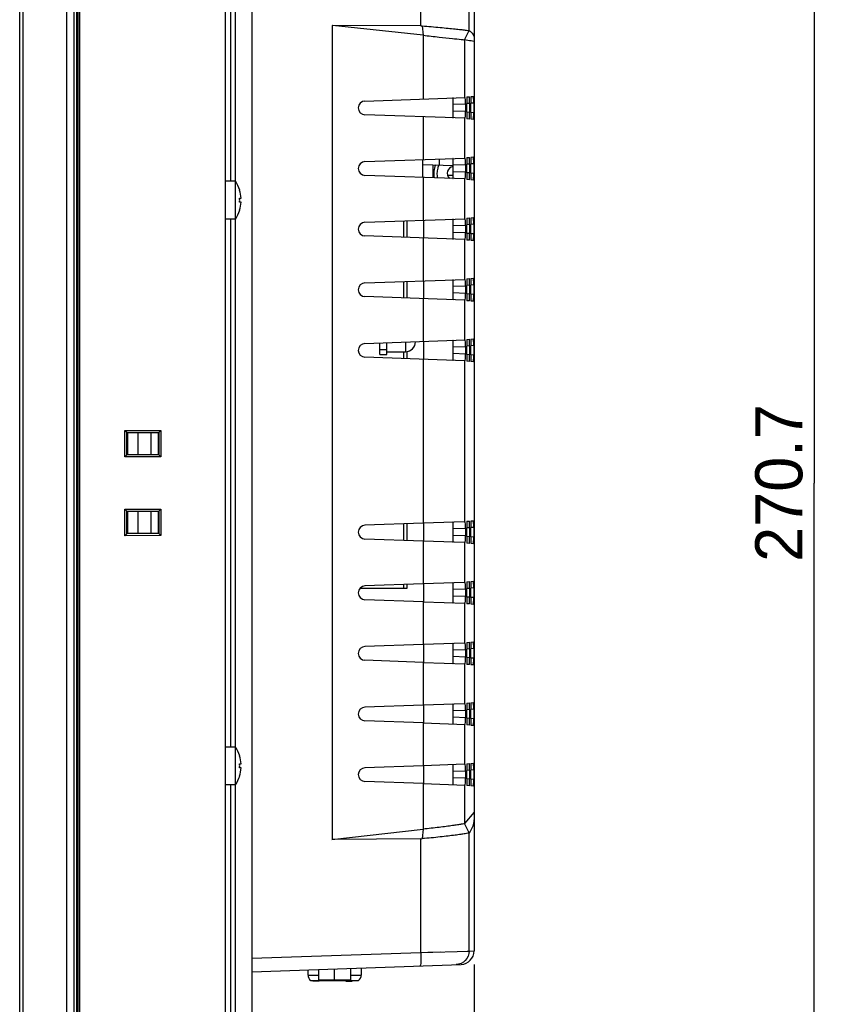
# Model space of a CAD drawing. Header units: millimetres. Extents: x 0 to 1682, y 0 to 1188.
# Tile 17 of 35: x 923 to 1044, y 554 to 701. Entities that reach past the tile are written whole.
import ezdxf

# ---------------------------------------------------------------- set-up
doc = ezdxf.new("R2010")
doc.units = ezdxf.units.MM
doc.header["$LTSCALE"] = 92.51
doc.layers.get('0').update_dxf_attribs({"linetype": 'CONTINUOUS'})
for name, color, linetype in [('2D-TOPRC1500_00-DIM', 7, 'CONTINUOUS'), ('CASE_COVER_12W-SHAPE', 7, 'CONTINUOUS'), ('D_SUB_09P-SHAPE', 7, 'CONTINUOUS'), ('FRONT_CASE-RC15_B-SHAPE', 7, 'CONTINUOUS'), ('GASKET-TOPRC15-SHAPE', 7, 'CONTINUOUS'), ('HEATSINK_RTW-SHAPE', 7, 'CONTINUOUS'), ('ISO7045-M3X5-4_8-SHAPE', 7, 'CONTINUOUS'), ('LED-L-319EGW-CA-SHAPE', 7, 'CONTINUOUS'), ('PROTECTIVE_COVER_220825-SHAPE', 7, 'CONTINUOUS'), ('REAR_CASE-RC15W-SHAPE', 7, 'CONTINUOUS')]:
    doc.layers.add(name, color=color, linetype=linetype)
doc.styles.get("Standard").update_dxf_attribs({"font": 'GOTHIC.TTF'})
doc.dimstyles.new('DIMSTYLE_3', dxfattribs={"dimtxt": 7, "dimasz": 7, "dimexe": 1.5, "dimexo": 1, "dimgap": 0.875, "dimtad": 1, "dimdec": 5, "dimdsep": 46, "dimtxsty": 'Standard', "dimblk": '_FILLED', "dimblk1": '_FILLED', "dimblk2": '_FILLED', "dimcen": 0.09, "dimadec": 5, "dimazin": 2, "dimtp": 0.3, "dimtm": 0.3, "dimtfac": 1, "dimtdec": 5, "dimtofl": 0, "dimtmove": 0, "dimatfit": 3, "dimldrblk": '_FILLED', "dimfxl": 1, "dimtolj": 1, "dimarcsym": 0})
doc.dimstyles.new('DIMSTYLE_4', dxfattribs={"dimtxt": 7, "dimasz": 7, "dimexe": 1.5, "dimexo": 1, "dimgap": 0.875, "dimtad": 1, "dimdec": 1, "dimdsep": 46, "dimtxsty": 'Standard', "dimblk": '_FILLED', "dimblk1": '_FILLED', "dimblk2": '_FILLED', "dimcen": 0.09, "dimadec": 5, "dimazin": 2, "dimtp": 0.5, "dimtm": 0.5, "dimtfac": 1, "dimtdec": 1, "dimtofl": 0, "dimtmove": 0, "dimatfit": 3, "dimldrblk": '_FILLED', "dimfxl": 1, "dimtolj": 1, "dimarcsym": 0})

# ---------------------------------------------------------------- blocks, each defined once
blk = doc.blocks.new('_FILLED')
at = {"color": 0, "linetype": 'ByBlock'}
blk.add_solid([(0, 0), (-1, 0.214), (-1, -0.214)], dxfattribs=at)
blk = doc.blocks.new('*D4')
at = {"layer": '2D-TOPRC1500_00-DIM', "color": 2, "linetype": 'Continuous'}
for p, q in [((990.2, 560.37), (990.2, 430.42)), ((922.7, 491.86), (922.7, 430.42)), ((922.7, 433.42), (956.45, 433.42)), ((990.2, 433.42), (956.45, 433.42))]:
    blk.add_line(p, q, dxfattribs=at)
at = {"layer": '2D-TOPRC1500_00-DIM', "color": 2, "linetype": 'Continuous', "xscale": 7, "yscale": 7, "zscale": 7, "rotation": 180}
blk.add_blockref('_FILLED', (922.7, 433.42), dxfattribs=at)
at = {"layer": '2D-TOPRC1500_00-DIM', "color": 2, "linetype": 'Continuous', "xscale": 7, "yscale": 7, "zscale": 7}
blk.add_blockref('_FILLED', (990.2, 433.42), dxfattribs=at)
at = {"layer": '2D-TOPRC1500_00-DIM', "color": 2, "linetype": 'Continuous', "insert": (956.45, 442.17), "char_height": 7, "width": 18.2259, "attachment_point": 2, "line_spacing_factor": 0.9}
blk.add_mtext('67.5', dxfattribs=at)
blk = doc.blocks.new('*D5')
at = {"layer": '2D-TOPRC1500_00-DIM', "color": 2, "linetype": 'Continuous'}
for p, q in [((931.7, 767.17), (1043.71, 767.17)), ((1040.71, 767.17), (1040.71, 631.84)), ((1040.71, 496.5), (1040.71, 631.84)), ((931.7, 496.5), (1043.71, 496.5))]:
    blk.add_line(p, q, dxfattribs=at)
at = {"layer": '2D-TOPRC1500_00-DIM', "color": 2, "linetype": 'Continuous', "xscale": 7, "yscale": 7, "zscale": 7}
for p, rotation in [((1040.71, 767.17), 90), ((1040.71, 496.5), 270)]:
    blk.add_blockref('_FILLED', p, dxfattribs=dict(at, rotation=rotation))
at = {"layer": '2D-TOPRC1500_00-DIM', "color": 2, "linetype": 'Continuous', "insert": (1031.96, 631.84), "char_height": 7, "width": 23.5926, "attachment_point": 2, "rotation": 90, "line_spacing_factor": 0.9}
blk.add_mtext('270.7', dxfattribs=at)

msp = doc.modelspace()

# ---------------------------------------------------------------- linework, layer by layer
at = {"layer": 'CASE_COVER_12W-SHAPE', "color": 7, "linetype": 'Continuous'}
for p, q in [((982.298008, 699.708022), (982.298008, 713.190208)), ((989.456831, 699.012253), (989.456831, 712.048967)), ((990.20038, 707.340209), (990.20038, 562.367619)), ((969.126814, 699.758232), (969.12699, 578.929559)), ((982.298008, 699.708022), (969.126814, 699.758232)), ((982.641777, 698.310924), (969.174107, 699.758197)), ((982.508261, 699.700177), (982.641777, 698.310924)), ((988.795333, 697.639642), (989.456553, 699.012419)), ((982.64137, 698.310944), (982.640845, 688.859557)), ((988.797299, 697.638902), (988.797258, 689.074558)), ((973.986443, 688.557341), (988.885276, 689.077619)), ((989.135828, 689.161827), (989.500126, 689.193699)), ((989.746276, 689.215235), (990.113303, 689.247345)), ((988.910771, 688.079119), (987.097493, 688.015798)), ((987.097493, 687.056686), (987.097493, 688.015798)), ((988.910771, 688.079119), (988.910765, 686.993365)), ((989.110479, 686.909069), (989.110485, 688.163415)), ((989.525573, 688.199731), (989.110485, 688.163415)), ((989.525573, 688.199731), (989.525567, 686.872753)), ((989.720926, 686.855662), (989.720933, 688.216823)), ((990.13875, 688.253377), (989.720933, 688.216823)), ((990.13875, 688.253377), (990.138743, 686.819107)), ((988.885261, 685.994865), (973.986443, 686.515143)), ((982.64079, 686.212929), (982.640656, 679.859551)), ((988.910765, 686.993365), (987.097493, 687.056686)), ((988.797241, 685.997927), (988.797208, 680.074555)), ((989.525567, 686.872753), (989.110479, 686.909069)), ((989.50011, 685.878786), (989.135812, 685.910658)), ((990.138743, 686.819107), (989.720926, 686.855662)), ((990.113286, 685.82514), (989.746259, 685.857251)), ((973.986443, 679.557341), (988.885231, 680.077618)), ((982.60038, 677.212935), (982.60038, 679.859551)), ((985.013131, 679.942401), (985.013131, 679.051035)), ((989.135783, 680.161823), (989.500081, 680.193695)), ((989.746231, 680.215231), (990.113258, 680.247341)), ((982.60038, 679.13529), (987.096183, 678.978293)), ((984.10038, 677.161957), (984.10038, 679.082909)), ((988.910725, 679.079117), (987.097493, 679.015798)), ((987.097493, 678.056686), (987.097493, 679.015798)), ((988.910725, 679.079117), (988.91072, 677.993367)), ((989.110433, 677.909073), (989.11044, 679.163411)), ((989.525528, 679.199727), (989.11044, 679.163411)), ((989.525528, 679.199727), (989.525521, 677.872757)), ((989.72088, 677.855666), (989.720887, 679.216819)), ((990.138704, 679.253373), (989.720887, 679.216819)), ((990.138704, 679.253373), (990.138697, 677.819111)), ((988.797089, 676.997944), (973.986443, 677.515143)), ((982.6406, 677.212935), (982.640466, 670.859545)), ((988.91072, 677.993367), (987.097493, 678.056686)), ((988.797191, 676.99793), (988.797158, 671.074551)), ((988.797191, 676.99793), (988.885215, 676.994867)), ((989.525521, 677.872757), (989.110433, 677.909073)), ((989.500064, 676.87879), (989.135767, 676.910662)), ((990.138697, 677.819111), (989.72088, 677.855666)), ((990.11324, 676.825144), (989.746214, 676.857255)), ((973.986443, 670.557341), (988.885185, 671.077616)), ((989.135738, 671.161819), (989.500035, 671.193691)), ((989.746185, 671.215227), (990.113212, 671.247337)), ((982.70038, 670.859545), (982.70038, 668.212941)), ((988.91068, 670.079116), (987.097493, 670.015798)), ((987.097493, 669.056686), (987.097493, 670.015798)), ((988.91068, 670.079116), (988.910674, 668.993368)), ((989.110388, 668.909077), (989.110394, 670.163407)), ((989.525482, 670.199723), (989.110394, 670.163407)), ((989.525482, 670.199723), (989.525475, 668.872761)), ((989.720835, 668.85567), (989.720842, 670.216815)), ((990.138659, 670.253369), (989.720842, 670.216815)), ((990.138659, 670.253369), (990.138652, 668.819115)), ((988.79706, 667.997945), (973.986443, 668.515143)), ((982.640411, 668.212941), (982.640277, 661.859538)), ((988.910674, 668.993368), (987.097493, 669.056686)), ((989.525475, 668.872761), (989.110388, 668.909077)), ((990.138652, 668.819115), (989.720835, 668.85567)), ((988.797141, 667.997934), (988.797108, 662.074547)), ((988.797141, 667.997934), (988.88517, 667.994868)), ((989.500019, 667.878794), (989.135721, 667.910666)), ((990.113195, 667.825148), (989.746169, 667.857259)), ((989.74614, 662.215223), (990.113167, 662.247333)), ((973.986443, 661.557341), (988.88514, 662.077615)), ((982.70038, 661.859538), (982.70038, 659.212947)), ((988.910634, 661.079114), (987.097493, 661.015798)), ((987.097493, 660.056686), (987.097493, 661.015798)), ((988.910634, 661.079114), (988.910629, 659.99337)), ((989.110343, 659.909081), (989.110349, 661.163404)), ((989.525437, 661.199719), (989.110349, 661.163404)), ((989.135692, 662.161815), (989.49999, 662.193687)), ((989.525437, 661.199719), (989.52543, 659.872765)), ((989.72079, 659.855674), (989.720797, 661.216811)), ((990.138613, 661.253365), (989.720797, 661.216811)), ((990.138613, 661.253365), (990.138606, 659.819119)), ((988.797032, 658.997946), (973.986443, 659.515143)), ((988.910629, 659.99337), (987.097493, 660.056686)), ((989.52543, 659.872765), (989.110343, 659.909081)), ((990.138606, 659.819119), (989.72079, 659.855674)), ((982.640221, 659.212947), (982.640088, 652.859532)), ((988.797091, 658.997938), (988.797059, 653.074543)), ((988.797091, 658.997938), (988.885124, 658.99487)), ((989.499973, 658.878798), (989.135676, 658.91067)), ((990.113149, 658.825152), (989.746123, 658.857263)), ((973.986443, 652.557341), (988.885095, 653.077613)), ((982.70038, 652.859532), (982.70038, 650.212954)), ((988.910589, 652.079112), (987.097493, 652.015798)), ((987.097493, 651.056686), (987.097493, 652.015798)), ((988.910589, 652.079112), (988.910583, 650.993371)), ((989.110297, 650.909085), (989.110304, 652.1634)), ((989.525391, 652.199715), (989.110304, 652.1634)), ((989.135647, 653.161812), (989.499944, 653.193683)), ((989.525391, 652.199715), (989.525384, 650.872769)), ((989.720744, 650.855678), (989.720751, 652.216807)), ((990.138568, 652.253361), (989.720751, 652.216807)), ((989.746095, 653.215219), (990.113121, 653.247329)), ((990.138568, 652.253361), (990.138561, 650.819123)), ((988.910583, 650.993371), (987.097493, 651.056686)), ((989.525384, 650.872769), (989.110297, 650.909085)), ((990.138561, 650.819123), (989.720744, 650.855678)), ((988.797003, 649.997947), (973.986443, 650.515143)), ((982.640032, 650.212954), (982.63952, 625.859513)), ((988.797041, 649.997942), (988.796909, 626.074532)), ((988.797041, 649.997942), (988.885079, 649.994871)), ((989.499928, 649.878802), (989.135631, 649.910674)), ((990.113104, 649.825156), (989.746078, 649.857266)), ((982.63952, 625.859513), (973.986443, 625.557341)), ((988.796927, 626.074534), (982.641085, 625.859567)), ((982.70038, 625.859513), (982.70038, 623.212972)), ((988.796909, 626.074532), (988.884958, 626.077608)), ((989.135511, 626.1618), (989.499808, 626.193671)), ((989.745959, 626.215207), (990.112984, 626.247317)), ((988.910452, 625.079108), (987.097493, 625.015798)), ((987.097493, 624.056686), (987.097493, 625.015798)), ((988.910452, 625.079108), (988.910447, 623.993376)), ((989.110161, 623.909097), (989.110168, 625.163388)), ((989.525255, 625.199703), (989.110168, 625.163388)), ((989.525255, 625.199703), (989.525248, 623.872781)), ((989.720608, 623.855689), (989.720615, 625.216795)), ((990.138431, 625.253349), (989.720615, 625.216795)), ((990.138431, 625.253349), (990.138424, 623.819135)), ((982.639464, 623.212972), (973.986443, 623.515143)), ((982.639464, 623.212972), (982.63933, 616.859507)), ((988.796917, 622.99795), (982.641336, 623.212908)), ((988.910447, 623.993376), (987.097493, 624.056686)), ((988.796892, 622.997953), (988.796859, 617.074528)), ((988.796892, 622.997953), (988.884943, 622.994876)), ((989.525248, 623.872781), (989.110161, 623.909097)), ((989.499791, 622.878814), (989.135495, 622.910686)), ((990.138424, 623.819135), (989.720608, 623.855689)), ((990.112967, 622.825168), (989.745942, 622.857278)), ((988.796898, 617.074533), (982.641938, 616.859597)), ((988.796859, 617.074528), (988.884913, 617.077607)), ((989.135466, 617.161796), (989.499762, 617.193667)), ((989.745913, 617.215203), (990.112939, 617.247313)), ((982.63933, 616.859507), (973.986443, 616.557341)), ((982.70038, 616.859507), (982.70038, 614.212979)), ((988.910407, 616.079106), (987.097493, 616.015798)), ((987.097493, 615.056686), (987.097493, 616.015798)), ((988.910407, 616.079106), (988.910401, 614.993378)), ((989.110116, 614.909101), (989.110122, 616.163384)), ((989.525209, 616.199699), (989.110122, 616.163384)), ((989.525209, 616.199699), (989.525202, 614.872785)), ((989.720563, 614.855693), (989.72057, 616.216791)), ((990.138386, 616.253345), (989.72057, 616.216791)), ((990.138386, 616.253345), (990.138378, 614.819139)), ((982.639275, 614.212979), (973.986443, 614.515143)), ((982.639275, 614.212979), (982.639141, 607.859501)), ((982.642189, 614.212878), (988.884897, 613.994878)), ((988.910401, 614.993378), (987.097493, 615.056686)), ((989.525202, 614.872785), (989.110116, 614.909101)), ((990.138378, 614.819139), (989.720563, 614.855693)), ((988.796842, 613.997957), (988.796809, 608.074524)), ((989.499745, 613.878818), (989.135449, 613.91069)), ((990.112922, 613.825172), (989.745897, 613.857282)), ((989.13542, 608.161792), (989.499717, 608.193663)), ((989.745868, 608.215199), (990.112893, 608.247309)), ((982.639141, 607.859501), (973.986443, 607.557341)), ((988.796869, 608.074532), (982.64279, 607.859627)), ((982.70038, 607.859501), (982.70038, 605.212985)), ((988.910361, 607.079105), (987.097493, 607.015798)), ((987.097493, 606.056686), (987.097493, 607.015798)), ((988.796809, 608.074524), (988.884867, 608.077605)), ((988.910361, 607.079105), (988.910356, 605.993379)), ((989.110071, 605.909105), (989.110077, 607.16338)), ((989.525163, 607.199695), (989.110077, 607.16338)), ((989.525163, 607.199695), (989.525157, 605.872789)), ((989.720518, 605.855697), (989.720525, 607.216787)), ((990.13834, 607.253341), (989.720525, 607.216787)), ((990.13834, 607.253341), (990.138333, 605.819143)), ((982.639085, 605.212985), (973.986443, 605.515143)), ((988.910356, 605.993379), (987.097493, 606.056686)), ((989.525157, 605.872789), (989.110071, 605.909105)), ((990.138333, 605.819143), (989.720518, 605.855697)), ((982.639085, 605.212985), (982.638952, 598.859495)), ((982.643041, 605.212848), (988.884852, 604.994879)), ((988.796792, 604.997961), (988.796759, 599.07452)), ((989.4997, 604.878822), (989.135404, 604.910694)), ((990.112876, 604.825176), (989.745851, 604.857286)), ((982.638952, 598.859495), (973.986443, 598.557341)), ((988.79684, 599.074531), (982.643643, 598.859657)), ((982.70038, 598.859495), (982.70038, 596.212991)), ((988.910316, 598.079103), (987.097493, 598.015798)), ((987.097493, 597.056686), (987.097493, 598.015798)), ((988.796759, 599.07452), (988.884822, 599.077604)), ((988.910316, 598.079103), (988.91031, 596.993381)), ((989.110025, 596.909109), (989.110032, 598.163376)), ((989.525118, 598.199691), (989.110032, 598.163376)), ((989.135375, 599.161788), (989.499671, 599.193659)), ((989.525118, 598.199691), (989.525111, 596.872793)), ((989.720472, 596.855701), (989.720479, 598.216783)), ((990.138295, 598.253337), (989.720479, 598.216783)), ((989.745823, 599.215195), (990.112848, 599.247306)), ((990.138295, 598.253337), (990.138287, 596.819147)), ((982.638896, 596.212991), (973.986443, 596.515143)), ((988.91031, 596.993381), (987.097493, 597.056686)), ((989.525111, 596.872793), (989.110025, 596.909109)), ((990.138287, 596.819147), (989.720472, 596.855701)), ((982.638896, 596.212991), (982.638762, 589.859488)), ((982.643894, 596.212818), (988.884806, 595.994881)), ((988.796742, 595.997965), (988.796709, 590.074517)), ((989.499654, 595.878826), (989.135359, 595.910697)), ((990.112831, 595.82518), (989.745806, 595.85729)), ((982.638762, 589.859488), (973.986443, 589.557341)), ((988.796812, 590.07453), (982.644495, 589.859687)), ((982.70038, 589.859488), (982.70038, 587.212997)), ((988.796709, 590.074517), (988.884776, 590.077602)), ((989.10998, 587.909113), (989.109986, 589.163372)), ((989.525072, 589.199687), (989.109986, 589.163372)), ((989.13533, 590.161784), (989.499626, 590.193656)), ((989.525072, 589.199687), (989.525066, 587.872797)), ((989.720427, 587.855705), (989.720434, 589.216779)), ((990.138249, 589.253333), (989.720434, 589.216779)), ((989.745777, 590.215191), (990.112802, 590.247302)), ((990.138249, 589.253333), (990.138242, 587.819151)), ((988.91027, 589.079101), (987.097493, 589.015798)), ((987.097493, 588.056686), (987.097493, 589.015798)), ((988.910265, 587.993383), (987.097493, 588.056686)), ((988.91027, 589.079101), (988.910265, 587.993383)), ((989.525066, 587.872797), (989.10998, 587.909113)), ((990.138242, 587.819151), (989.720427, 587.855705)), ((982.638707, 587.212997), (973.986443, 587.515143)), ((982.638707, 587.212997), (982.638407, 580.438631)), ((982.644746, 587.212789), (988.884761, 586.994882)), ((988.796692, 586.997969), (988.796668, 581.292863)), ((989.499609, 586.87883), (989.135313, 586.910701)), ((990.112785, 586.825184), (989.745761, 586.857294)), ((990.200335, 582.983726), (988.796721, 581.292917)), ((969.079732, 578.929378), (982.637885, 580.438597)), ((982.637885, 580.438597), (982.504368, 579.038868)), ((989.456499, 579.923957), (988.796744, 581.292857)), ((982.298008, 579.030447), (969.12699, 578.929559)), ((982.298008, 562.154204), (982.298008, 579.030447)), ((989.456831, 562.341697), (989.456831, 579.924386)), ((957.20038, 561.277775), (982.298008, 562.154204)), ((982.298008, 562.154203), (989.456831, 562.341697)), ((989.456831, 562.341697), (990.20038, 562.367619)), ((957.20038, 559.283856), (988.270179, 560.368838))]:
    msp.add_line(p, q, dxfattribs=at)
for points in [[(982.298008, 562.154203), (983.313045, 562.180962), (985.188574, 562.229899)], [(989.147465, 562.333594), (989.35749, 562.338808), (989.456831, 562.341697)]]:
    msp.add_lwpolyline(points, dxfattribs=at)
for centre, radius, start, end in [((974.022101, 687.536242), 1.021721, 92, 268), ((974.022101, 678.536242), 1.021721, 92, 268), ((974.022101, 669.536242), 1.021721, 92, 268), ((974.022101, 660.536242), 1.021721, 92, 268), ((974.022101, 651.536242), 1.021721, 92, 268), ((974.022101, 624.536242), 1.021721, 92, 268), ((974.022101, 615.536242), 1.021721, 92, 268), ((974.022101, 606.536242), 1.021721, 92, 268), ((974.022101, 597.536242), 1.021721, 92, 268), ((974.022101, 588.536242), 1.021721, 92, 268), ((982.274176, 582.147015), 3.116659, 270.43812786, 274.23563597), ((988.20038, 562.367619), 2, 272, 360)]:
    msp.add_arc(centre, radius, start, end, dxfattribs=at)
for centre, major_axis, ratio, start_param, end_param in [((988.88524, 688.077009), (0.000059, 1.000611), 0.0255146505, -1.568685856, 0.0008924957), ((989.136017, 688.158024), (-0.000132, 1.003806), 0.0254352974, 0.0022219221, 1.5654220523), ((989.499927, 688.189862), (0.000257, 1.00384), 0.0255472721, -1.5609584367, 0.0022416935), ((989.746465, 688.211431), (-0.000132, 1.003806), 0.0254352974, 0.0022219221, 1.5654220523), ((990.113103, 688.243508), (0.000257, 1.00384), 0.0255472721, -1.5609584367, 0.0022416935), ((988.885235, 686.995475), (-0.000049, 1.000611), 0.0255146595, -3.1424848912, -1.5729065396), ((989.136011, 686.91446), (0.000142, 1.003805), 0.0254353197, -4.7070144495, -3.1438143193), ((989.49992, 686.882622), (-0.000247, 1.003839), 0.0255472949, -3.1438340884, -1.5806339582), ((989.746458, 686.861053), (0.000142, 1.003805), 0.0254353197, -4.7070144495, -3.1438143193), ((990.113096, 686.828976), (-0.000247, 1.003839), 0.0255472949, -3.1438340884, -1.5806339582), ((988.885195, 679.077007), (0.000059, 1.000611), 0.0255146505, -1.568685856, 0.0008924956), ((989.135972, 679.15802), (-0.000132, 1.003806), 0.0254352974, 0.0022219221, 1.5654220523), ((989.499881, 679.189858), (0.000257, 1.00384), 0.0255472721, -1.5609584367, 0.0022416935), ((989.74642, 679.211427), (-0.000132, 1.003806), 0.0254352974, 0.0022219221, 1.5654220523), ((990.113058, 679.243504), (0.000257, 1.00384), 0.0255472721, -1.5609584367, 0.0022416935), ((988.885189, 677.995477), (-0.000049, 1.000611), 0.0255146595, -3.1424848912, -1.5729065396), ((989.135966, 677.914464), (0.000142, 1.003805), 0.0254353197, -4.7070144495, -3.1438143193), ((989.499874, 677.882626), (-0.000247, 1.003839), 0.0255472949, -3.1438340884, -1.5806339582), ((989.746413, 677.861057), (0.000142, 1.003805), 0.0254353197, -4.7070144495, -3.1438143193), ((990.113051, 677.82898), (-0.000247, 1.003839), 0.0255472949, -3.1438340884, -1.5806339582), ((988.885149, 670.077005), (0.000059, 1.000611), 0.0255146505, -1.568685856, 0.0008924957), ((989.135927, 670.158016), (-0.000132, 1.003806), 0.0254352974, 0.0022219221, 1.5654220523), ((989.499836, 670.189854), (0.000257, 1.00384), 0.0255472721, -1.5609584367, 0.0022416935), ((989.746374, 670.211423), (-0.000132, 1.003806), 0.0254352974, 0.0022219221, 1.5654220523), ((990.113012, 670.2435), (0.000257, 1.00384), 0.0255472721, -1.5609584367, 0.0022416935), ((988.885144, 668.995479), (-0.000049, 1.000611), 0.0255146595, -3.1424848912, -1.5729065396), ((989.13592, 668.914468), (0.000142, 1.003805), 0.0254353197, -4.7070144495, -3.1438143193), ((989.499829, 668.88263), (-0.000247, 1.003839), 0.0255472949, -3.1438340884, -1.5806339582), ((989.746368, 668.861061), (0.000142, 1.003805), 0.0254353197, -4.7070144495, -3.1438143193), ((990.113005, 668.828984), (-0.000247, 1.003839), 0.0255472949, -3.1438340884, -1.5806339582), ((990.112967, 661.243496), (0.000257, 1.00384), 0.0255472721, -1.5609584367, 0.0022416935), ((988.885104, 661.077004), (0.000059, 1.000611), 0.0255146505, -1.568685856, 0.0008924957), ((989.135881, 661.158012), (-0.000132, 1.003806), 0.0254352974, 0.0022219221, 1.5654220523), ((989.49979, 661.18985), (0.000257, 1.00384), 0.0255472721, -1.5609584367, 0.0022416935), ((989.746329, 661.211419), (-0.000132, 1.003806), 0.0254352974, 0.0022219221, 1.5654220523), ((988.885098, 659.99548), (-0.000049, 1.000611), 0.0255146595, -3.1424848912, -1.5729065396), ((989.135875, 659.914472), (0.000142, 1.003805), 0.0254353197, -4.7070144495, -3.1438143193), ((989.499783, 659.882634), (-0.000247, 1.003839), 0.0255472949, -3.1438340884, -1.5806339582), ((989.746322, 659.861065), (0.000142, 1.003805), 0.0254353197, -4.7070144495, -3.1438143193), ((990.11296, 659.828988), (-0.000247, 1.003839), 0.0255472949, -3.1438340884, -1.5806339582), ((988.885058, 652.077002), (0.000059, 1.000611), 0.0255146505, -1.568685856, 0.0008924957), ((989.135836, 652.158008), (-0.000132, 1.003806), 0.0254352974, 0.0022219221, 1.5654220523), ((989.499744, 652.189846), (0.000257, 1.00384), 0.0255472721, -1.5609584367, 0.0022416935), ((989.746284, 652.211415), (-0.000132, 1.003806), 0.0254352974, 0.0022219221, 1.5654220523), ((990.112921, 652.243492), (0.000257, 1.00384), 0.0255472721, -1.5609584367, 0.0022416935), ((988.885053, 650.995482), (-0.000049, 1.000611), 0.0255146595, -3.1424848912, -1.5729065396), ((989.13583, 650.914476), (0.000142, 1.003805), 0.0254353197, -4.7070144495, -3.1438143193), ((989.499738, 650.882638), (-0.000247, 1.003839), 0.0255472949, -3.1438340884, -1.5806339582), ((989.746277, 650.861069), (0.000142, 1.003805), 0.0254353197, -4.7070144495, -3.1438143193), ((990.112914, 650.828992), (-0.000247, 1.003839), 0.0255472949, -3.1438340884, -1.5806339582), ((988.884922, 625.076997), (0.000059, 1.000611), 0.0255146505, -1.568685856, 0.0008924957), ((989.1357, 625.157996), (-0.000132, 1.003806), 0.0254352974, 0.0022219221, 1.5654220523), ((989.499608, 625.189834), (0.000257, 1.00384), 0.0255472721, -1.5609584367, 0.0022416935), ((989.746148, 625.211404), (-0.000132, 1.003806), 0.0254352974, 0.0022219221, 1.5654220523), ((990.112785, 625.24348), (0.000257, 1.00384), 0.0255472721, -1.5609584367, 0.0022416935), ((988.884917, 623.995486), (-0.000049, 1.000611), 0.0255146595, -3.1424848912, -1.5729065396), ((989.135694, 623.914488), (0.000142, 1.003805), 0.0254353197, -4.7070144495, -3.1438143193), ((989.499601, 623.88265), (-0.000247, 1.003839), 0.0255472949, -3.1438340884, -1.5806339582), ((989.746141, 623.861081), (0.000142, 1.003805), 0.0254353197, -4.7070144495, -3.1438143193), ((990.112777, 623.829004), (-0.000247, 1.003839), 0.0255472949, -3.1438340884, -1.5806339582), ((988.884876, 616.076996), (0.000059, 1.000611), 0.0255146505, -1.568685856, 0.0008924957), ((989.135655, 616.157992), (-0.000132, 1.003806), 0.0254352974, 0.0022219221, 1.5654220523), ((989.499562, 616.18983), (0.000257, 1.00384), 0.0255472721, -1.5609584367, 0.0022416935), ((989.746102, 616.2114), (-0.000132, 1.003806), 0.0254352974, 0.0022219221, 1.5654220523), ((990.112739, 616.243476), (0.000257, 1.00384), 0.0255472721, -1.5609584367, 0.0022416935), ((988.884871, 614.995488), (-0.000049, 1.000611), 0.0255146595, -3.1424848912, -1.5729065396), ((989.135648, 614.914492), (0.000142, 1.003805), 0.0254353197, -4.7070144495, -3.1438143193), ((989.499556, 614.882654), (-0.000247, 1.003839), 0.0255472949, -3.1438340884, -1.5806339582), ((989.746096, 614.861085), (0.000142, 1.003805), 0.0254353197, -4.7070144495, -3.1438143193), ((990.112732, 614.829008), (-0.000247, 1.003839), 0.0255472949, -3.1438340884, -1.5806339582), ((989.135609, 607.157988), (-0.000132, 1.003806), 0.0254352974, 0.0022219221, 1.5654220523), ((989.499517, 607.189826), (0.000257, 1.00384), 0.0255472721, -1.5609584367, 0.0022416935), ((989.746057, 607.211396), (-0.000132, 1.003806), 0.0254352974, 0.0022219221, 1.5654220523), ((990.112693, 607.243472), (0.000257, 1.00384), 0.0255472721, -1.5609584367, 0.0022416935), ((988.884831, 607.076994), (0.000059, 1.000611), 0.0255146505, -1.568685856, 0.0008924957), ((988.884826, 605.99549), (-0.000049, 1.000611), 0.0255146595, -3.1424848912, -1.5729065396), ((989.135603, 605.914496), (0.000142, 1.003805), 0.0254353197, -4.7070144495, -3.1438143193), ((989.49951, 605.882658), (-0.000247, 1.003839), 0.0255472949, -3.1438340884, -1.5806339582), ((989.74605, 605.861089), (0.000142, 1.003805), 0.0254353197, -4.7070144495, -3.1438143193), ((990.112686, 605.829012), (-0.000247, 1.003839), 0.0255472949, -3.1438340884, -1.5806339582), ((988.884786, 598.076993), (0.000059, 1.000611), 0.0255146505, -1.568685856, 0.0008924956), ((989.135564, 598.157984), (-0.000132, 1.003806), 0.0254352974, 0.0022219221, 1.5654220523), ((989.499471, 598.189822), (0.000257, 1.00384), 0.0255472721, -1.5609584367, 0.0022416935), ((989.746012, 598.211392), (-0.000132, 1.003806), 0.0254352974, 0.0022219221, 1.5654220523), ((990.112648, 598.243468), (0.000257, 1.00384), 0.0255472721, -1.5609584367, 0.0022416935), ((988.88478, 596.995491), (-0.000049, 1.000611), 0.0255146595, -3.1424848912, -1.5729065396), ((989.135558, 596.9145), (0.000142, 1.003805), 0.0254353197, -4.7070144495, -3.1438143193), ((989.499465, 596.882662), (-0.000247, 1.003839), 0.0255472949, -3.1438340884, -1.5806339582), ((989.746005, 596.861093), (0.000142, 1.003805), 0.0254353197, -4.7070144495, -3.1438143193), ((990.112641, 596.829016), (-0.000247, 1.003839), 0.0255472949, -3.1438340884, -1.5806339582), ((988.88474, 589.076991), (0.000059, 1.000611), 0.0255146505, -1.568685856, 0.0008924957), ((989.135519, 589.15798), (-0.000132, 1.003806), 0.0254352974, 0.0022219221, 1.5654220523), ((989.499426, 589.189818), (0.000257, 1.00384), 0.0255472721, -1.5609584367, 0.0022416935), ((989.745966, 589.211388), (-0.000132, 1.003806), 0.0254352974, 0.0022219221, 1.5654220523), ((990.112602, 589.243464), (0.000257, 1.00384), 0.0255472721, -1.5609584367, 0.0022416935), ((988.884735, 587.995493), (-0.000049, 1.000611), 0.0255146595, -3.1424848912, -1.5729065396), ((989.135512, 587.914504), (0.000142, 1.003805), 0.0254353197, -4.7070144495, -3.1438143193), ((989.499419, 587.882666), (-0.000247, 1.003839), 0.0255472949, -3.1438340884, -1.5806339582), ((989.74596, 587.861097), (0.000142, 1.003805), 0.0254353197, -4.7070144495, -3.1438143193), ((990.112595, 587.82902), (-0.000247, 1.003839), 0.0255472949, -3.1438340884, -1.5806339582)]:
    msp.add_ellipse(centre, major_axis=major_axis, ratio=ratio, start_param=start_param, end_param=end_param, dxfattribs=at)
for points in [[(982.298008, 699.708022), (982.368141, 699.707754), (982.438278, 699.704765), (982.508261, 699.700177)], [(989.744226, 697.470417), (989.42658, 697.513832), (989.107624, 697.558386), (988.797299, 697.638902)], [(990.20038, 697.397712), (990.049244, 697.427122), (989.896778, 697.449567), (989.744226, 697.470417)]]:
    msp.add_open_spline(points, degree=3, dxfattribs=at)
for points, knots in [([(982.490088, 699.701154), (983.380517, 699.643274), (984.663908, 699.526071), (986.290655, 699.369281), (987.313673, 699.265295), (988.154629, 699.172669), (988.796258, 699.112632), (989.198089, 699.043537), (989.405418, 699.038987), (989.456831, 699.010514)], [0, 0, 0, 0, 0.3822987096, 0.5519801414, 0.7003085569, 0.8226209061, 0.9150933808, 0.9748207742, 1, 1, 1, 1]), ([(989.456831, 699.012253), (989.680067, 698.885015), (990.054292, 698.545127), (990.20038, 698.057129), (990.20038, 697.832579)], [0, 0, 0, 0, 0.5336460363, 1, 1, 1, 1]), ([(982.641232, 698.310891), (983.43268, 698.225774), (984.878775, 698.067403), (986.764958, 697.871321), (988.023127, 697.716437), (988.631661, 697.667885), (988.797379, 697.638636)], [0, 0, 0, 0, 0.3856175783, 0.7047798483, 0.9184792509, 1, 1, 1, 1]), ([(987.097493, 688.015798), (987.097493, 688.143313), (987.095717, 688.378018), (987.091639, 688.657641), (987.08322, 688.833682), (987.081173, 688.931848), (987.070513, 688.974798), (987.072004, 689.014299), (987.065337, 689.014066)], [0, 0, 0, 0, 0.3825611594, 0.7067166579, 0.8308302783, 0.9231669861, 0.9799869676, 1, 1, 1, 1]), ([(987.065337, 686.058418), (987.072002, 686.058185), (987.070515, 686.097674), (987.081169, 686.140607), (987.083219, 686.238733), (987.091636, 686.414749), (987.095716, 686.694394), (987.097493, 686.929137), (987.097493, 687.056686)], [0, 0, 0, 0, 0.0200079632, 0.076811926, 0.1691018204, 0.2931682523, 0.6173392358, 1, 1, 1, 1]), ([(987.097493, 679.015798), (987.097493, 679.143313), (987.095717, 679.378018), (987.091639, 679.657641), (987.08322, 679.833682), (987.081173, 679.931848), (987.070513, 679.974798), (987.072004, 680.014299), (987.065337, 680.014066)], [0, 0, 0, 0, 0.3825611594, 0.7067166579, 0.8308302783, 0.9231669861, 0.9799869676, 1, 1, 1, 1]), ([(987.065337, 677.058418), (987.072002, 677.058185), (987.070515, 677.097674), (987.081169, 677.140607), (987.083219, 677.238733), (987.091636, 677.414749), (987.095716, 677.694394), (987.097493, 677.929137), (987.097493, 678.056686)], [0, 0, 0, 0, 0.0200079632, 0.076811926, 0.1691018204, 0.2931682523, 0.6173392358, 1, 1, 1, 1]), ([(987.097493, 670.015798), (987.097493, 670.143313), (987.095717, 670.378018), (987.091639, 670.657641), (987.08322, 670.833682), (987.081173, 670.931848), (987.070513, 670.974798), (987.072004, 671.014299), (987.065337, 671.014066)], [0, 0, 0, 0, 0.3825611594, 0.7067166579, 0.8308302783, 0.9231669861, 0.9799869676, 1, 1, 1, 1]), ([(987.065337, 668.058418), (987.072002, 668.058185), (987.070515, 668.097674), (987.081169, 668.140607), (987.083219, 668.238733), (987.091636, 668.414749), (987.095716, 668.694394), (987.097493, 668.929137), (987.097493, 669.056686)], [0, 0, 0, 0, 0.0200079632, 0.076811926, 0.1691018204, 0.2931682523, 0.6173392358, 1, 1, 1, 1]), ([(987.097493, 661.015798), (987.097493, 661.143313), (987.095717, 661.378018), (987.091639, 661.657641), (987.08322, 661.833682), (987.081173, 661.931848), (987.070513, 661.974798), (987.072004, 662.014299), (987.065337, 662.014066)], [0, 0, 0, 0, 0.3825611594, 0.7067166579, 0.8308302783, 0.9231669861, 0.9799869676, 1, 1, 1, 1]), ([(987.065337, 659.058418), (987.072002, 659.058185), (987.070515, 659.097674), (987.081169, 659.140607), (987.083219, 659.238733), (987.091636, 659.414749), (987.095716, 659.694394), (987.097493, 659.929137), (987.097493, 660.056686)], [0, 0, 0, 0, 0.0200079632, 0.076811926, 0.1691018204, 0.2931682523, 0.6173392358, 1, 1, 1, 1]), ([(987.097493, 652.015798), (987.097493, 652.143313), (987.095717, 652.378018), (987.091639, 652.657641), (987.08322, 652.833682), (987.081173, 652.931848), (987.070513, 652.974798), (987.072004, 653.014299), (987.065337, 653.014066)], [0, 0, 0, 0, 0.3825611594, 0.7067166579, 0.8308302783, 0.9231669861, 0.9799869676, 1, 1, 1, 1]), ([(987.065337, 650.058418), (987.072002, 650.058185), (987.070515, 650.097674), (987.081169, 650.140607), (987.083219, 650.238733), (987.091636, 650.414749), (987.095716, 650.694394), (987.097493, 650.929137), (987.097493, 651.056686)], [0, 0, 0, 0, 0.0200079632, 0.076811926, 0.1691018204, 0.2931682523, 0.6173392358, 1, 1, 1, 1]), ([(987.097493, 625.015798), (987.097493, 625.143313), (987.095717, 625.378018), (987.091639, 625.657641), (987.08322, 625.833682), (987.081173, 625.931848), (987.070513, 625.974798), (987.072004, 626.014299), (987.065337, 626.014066)], [0, 0, 0, 0, 0.3825611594, 0.7067166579, 0.8308302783, 0.9231669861, 0.9799869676, 1, 1, 1, 1]), ([(987.065337, 623.058418), (987.072002, 623.058185), (987.070515, 623.097674), (987.081169, 623.140607), (987.083219, 623.238733), (987.091636, 623.414749), (987.095716, 623.694394), (987.097493, 623.929137), (987.097493, 624.056686)], [0, 0, 0, 0, 0.0200079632, 0.076811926, 0.1691018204, 0.2931682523, 0.6173392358, 1, 1, 1, 1]), ([(987.097493, 616.015798), (987.097493, 616.143313), (987.095717, 616.378018), (987.091639, 616.657641), (987.08322, 616.833682), (987.081173, 616.931848), (987.070513, 616.974798), (987.072004, 617.014299), (987.065337, 617.014066)], [0, 0, 0, 0, 0.3825611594, 0.7067166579, 0.8308302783, 0.9231669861, 0.9799869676, 1, 1, 1, 1]), ([(987.065337, 614.058418), (987.072002, 614.058185), (987.070515, 614.097674), (987.081169, 614.140607), (987.083219, 614.238733), (987.091636, 614.414749), (987.095716, 614.694394), (987.097493, 614.929137), (987.097493, 615.056686)], [0, 0, 0, 0, 0.0200079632, 0.076811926, 0.1691018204, 0.2931682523, 0.6173392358, 1, 1, 1, 1]), ([(987.097493, 607.015798), (987.097493, 607.143313), (987.095717, 607.378018), (987.091639, 607.657641), (987.08322, 607.833682), (987.081173, 607.931848), (987.070513, 607.974798), (987.072004, 608.014299), (987.065337, 608.014066)], [0, 0, 0, 0, 0.3825611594, 0.7067166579, 0.8308302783, 0.9231669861, 0.9799869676, 1, 1, 1, 1]), ([(987.065337, 605.058418), (987.072002, 605.058185), (987.070515, 605.097674), (987.081169, 605.140607), (987.083219, 605.238733), (987.091636, 605.414749), (987.095716, 605.694394), (987.097493, 605.929137), (987.097493, 606.056686)], [0, 0, 0, 0, 0.0200079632, 0.076811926, 0.1691018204, 0.2931682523, 0.6173392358, 1, 1, 1, 1]), ([(987.097493, 598.015798), (987.097493, 598.143313), (987.095717, 598.378018), (987.091639, 598.657641), (987.08322, 598.833682), (987.081173, 598.931848), (987.070513, 598.974798), (987.072004, 599.014299), (987.065337, 599.014066)], [0, 0, 0, 0, 0.3825611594, 0.7067166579, 0.8308302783, 0.9231669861, 0.9799869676, 1, 1, 1, 1]), ([(987.065337, 596.058418), (987.072002, 596.058185), (987.070515, 596.097674), (987.081169, 596.140607), (987.083219, 596.238733), (987.091636, 596.414749), (987.095716, 596.694394), (987.097493, 596.929137), (987.097493, 597.056686)], [0, 0, 0, 0, 0.0200079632, 0.076811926, 0.1691018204, 0.2931682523, 0.6173392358, 1, 1, 1, 1]), ([(987.097493, 589.015798), (987.097493, 589.143313), (987.095717, 589.378018), (987.091639, 589.657641), (987.08322, 589.833682), (987.081173, 589.931848), (987.070513, 589.974798), (987.072004, 590.014299), (987.065337, 590.014066)], [0, 0, 0, 0, 0.3825611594, 0.7067166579, 0.8308302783, 0.9231669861, 0.9799869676, 1, 1, 1, 1]), ([(987.065337, 587.058418), (987.072002, 587.058185), (987.070515, 587.097674), (987.081169, 587.140607), (987.083219, 587.238733), (987.091636, 587.414749), (987.095716, 587.694394), (987.097493, 587.929137), (987.097493, 588.056686)], [0, 0, 0, 0, 0.0200079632, 0.076811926, 0.1691018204, 0.2931682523, 0.6173392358, 1, 1, 1, 1]), ([(990.20038, 582.203462), (990.20038, 581.992466), (990.143544, 581.189072), (989.841579, 580.380078), (989.456831, 579.924386)], [0, 0, 0, 0, 0.2613309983, 1, 1, 1, 1]), ([(988.795981, 581.292863), (988.763173, 581.254583), (988.570261, 581.237968), (988.235036, 581.14766), (987.665241, 581.070368), (986.926359, 580.959122), (986.019386, 580.840587), (984.5738, 580.658175), (983.430822, 580.528207), (982.638548, 580.438631)], [0, 0, 0, 0, 0.0243123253, 0.0832177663, 0.175088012, 0.2970694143, 0.4453978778, 0.6155006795, 1, 1, 1, 1]), ([(989.456831, 579.923824), (989.443572, 579.907051), (989.381088, 579.884272), (989.191004, 579.825682), (988.793677, 579.755093), (988.160832, 579.652041), (987.318369, 579.537193), (986.298528, 579.407934), (984.674436, 579.224572), (983.391949, 579.104138), (982.502461, 579.039292)], [0, 0, 0, 0, 0.0091362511, 0.0266014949, 0.0868402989, 0.1794770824, 0.3016801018, 0.4496798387, 0.6189060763, 1, 1, 1, 1]), ([(982.298008, 562.154204), (982.306791, 561.899924), (982.313497, 561.427456), (982.297584, 560.81828), (982.256104, 560.4047), (982.213592, 560.219131), (982.177355, 560.156072), (982.15875, 560.155422)], [0, 0, 0, 0, 0.3771562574, 0.6973238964, 0.9132232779, 0.972404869, 1, 1, 1, 1]), ([(989.456831, 562.341697), (989.456852, 561.842266), (989.050297, 560.803749), (988.026779, 560.360338), (987.527867, 560.342916)], [0, 0, 0, 0, 0.5001075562, 1, 1, 1, 1])]:
    msp.add_open_spline(points, degree=3, knots=knots, dxfattribs=at)
at = {"layer": 'D_SUB_09P-SHAPE', "color": 7, "linetype": 'Continuous'}
for p, q in [((965.53038, 558.786242), (965.53038, 559.574746)), ((965.53038, 558.786242), (967.13538, 558.786242)), ((967.13538, 558.036242), (967.13538, 559.630794)), ((969.48038, 558.036242), (969.48038, 559.712684)), ((971.82538, 559.794573), (971.82538, 558.036242)), ((971.82538, 558.786242), (973.43038, 558.786242)), ((973.43038, 559.850621), (973.43038, 558.786242)), ((965.93038, 557.986242), (973.03038, 557.986242)), ((966.23038, 557.886242), (966.23038, 557.986242)), ((967.18038, 557.886242), (966.23038, 557.886242)), ((966.250592, 557.886242), (966.250592, 557.986242)), ((966.311231, 557.886242), (966.311231, 557.986242)), ((966.392082, 557.986242), (966.392082, 557.886242)), ((966.45272, 557.886242), (966.45272, 557.986242)), ((966.513358, 557.886242), (966.513358, 557.986242)), ((966.573997, 557.886242), (966.573997, 557.986242)), ((966.594209, 557.886242), (966.594209, 557.986242)), ((966.654848, 557.886242), (966.654848, 557.986242)), ((966.735699, 557.886242), (966.735699, 557.986242)), ((966.836763, 557.886242), (966.836763, 557.986242)), ((966.917614, 557.886242), (966.917614, 557.986242)), ((967.018678, 557.886242), (967.018678, 557.986242)), ((967.099529, 557.886242), (967.099529, 557.986242)), ((971.82538, 558.036242), (967.13538, 558.036242)), ((967.160167, 557.886242), (967.160167, 557.986242)), ((967.18038, 557.886242), (967.18038, 557.986242)), ((971.13038, 557.886242), (971.13038, 557.986242)), ((971.13038, 557.886242), (972.08038, 557.886242)), ((971.777188, 557.886242), (971.777188, 557.986242)), ((971.93889, 557.886242), (971.93889, 557.986242)), ((972.08038, 557.886242), (972.08038, 557.986242))]:
    msp.add_line(p, q, dxfattribs=at)
for centre, radius, start, end in [((966.53038, 558.786242), 1, 180, 233.13010235), ((972.43038, 558.786242), 1, 306.86989765, 360), ((969.122219, 558.331845), 1.537173, 191.1292901, 192.9928881), ((972.122219, 558.331845), 1.537173, 191.1292901, 192.9928881)]:
    msp.add_arc(centre, radius, start, end, dxfattribs=at)
at = {"layer": 'FRONT_CASE-RC15_B-SHAPE', "color": 7, "linetype": 'Continuous'}
for p, q in [((929.70038, 488.636242), (929.70038, 775.036242)), ((922.70038, 489.380687), (922.70038, 774.291796)), ((923.200075, 493.860192), (923.200075, 769.812292)), ((953.20038, 766.351476), (953.20038, 497.321008)), ((938.339604, 635.714951), (938.339604, 639.657533)), ((938.339604, 639.657533), (943.675028, 639.650376)), ((938.339604, 639.657533), (938.628951, 639.36815)), ((938.629317, 639.357313), (938.628951, 639.36815)), ((938.628951, 636.004333), (938.628951, 639.36815)), ((938.629317, 639.357313), (943.375562, 639.350947)), ((938.629317, 639.357313), (938.69273, 639.293893)), ((943.308594, 639.294455), (938.69273, 639.293893)), ((938.69273, 639.293893), (938.69273, 636.078591)), ((940.270179, 639.294085), (940.270179, 636.078399)), ((942.20038, 639.29432), (942.20038, 636.078164)), ((943.364741, 639.350596), (943.308594, 639.294455)), ((943.308594, 636.078028), (943.308594, 639.294455)), ((943.364741, 639.350596), (943.375562, 639.350947)), ((943.364741, 639.350596), (943.364741, 636.021888)), ((943.675028, 639.650376), (943.375562, 639.350947)), ((943.675028, 639.650376), (943.675028, 635.722107)), ((938.339604, 635.714951), (938.628951, 636.004333)), ((938.628951, 636.004333), (938.629317, 636.015171)), ((938.629317, 636.015171), (938.69273, 636.078591)), ((943.375562, 636.021537), (938.629317, 636.015171)), ((938.69273, 636.078591), (943.308594, 636.078028)), ((943.364741, 636.021888), (943.308594, 636.078028)), ((943.375562, 636.021537), (943.364741, 636.021888)), ((943.675028, 635.722107), (943.375562, 636.021537)), ((943.675028, 635.722107), (938.339604, 635.714951)), ((938.339604, 624.014951), (938.339604, 627.957533)), ((938.339604, 627.957533), (943.675028, 627.950376)), ((938.339604, 627.957533), (938.628951, 627.66815)), ((938.629317, 627.657313), (938.628951, 627.66815)), ((938.628951, 624.304333), (938.628951, 627.66815)), ((938.629317, 627.657313), (943.375562, 627.650947)), ((938.629317, 627.657313), (938.69273, 627.593893)), ((943.308594, 627.594455), (938.69273, 627.593893)), ((938.69273, 627.593893), (938.69273, 624.378591)), ((940.270179, 627.594085), (940.270179, 624.378399)), ((942.20038, 627.59432), (942.20038, 624.378164)), ((943.364741, 627.650596), (943.308594, 627.594455)), ((943.308594, 624.378028), (943.308594, 627.594455)), ((943.364741, 627.650596), (943.375562, 627.650947)), ((943.364741, 627.650596), (943.364741, 624.321888)), ((943.675028, 627.950376), (943.375562, 627.650947)), ((943.675028, 627.950376), (943.675028, 624.022107)), ((938.339604, 624.014951), (938.628951, 624.304333)), ((938.628951, 624.304333), (938.629317, 624.315171)), ((938.629317, 624.315171), (938.69273, 624.378591)), ((943.375562, 624.321537), (938.629317, 624.315171)), ((938.69273, 624.378591), (943.308594, 624.378028)), ((943.364741, 624.321888), (943.308594, 624.378028)), ((943.375562, 624.321537), (943.364741, 624.321888)), ((943.675028, 624.022107), (943.375562, 624.321537)), ((943.675028, 624.022107), (938.339604, 624.014951))]:
    msp.add_line(p, q, dxfattribs=at)
at = {"layer": 'GASKET-TOPRC15-SHAPE', "color": 7, "linetype": 'Continuous'}
for p, q in [((930.80038, 489.336242), (930.80038, 774.336242)), ((931.20038, 489.736242), (931.20038, 773.936242)), ((931.36038, 773.130181), (931.36038, 490.542303)), ((931.60038, 772.836242), (931.60038, 490.836242))]:
    msp.add_line(p, q, dxfattribs=at)
at = {"layer": 'HEATSINK_RTW-SHAPE', "color": 7, "linetype": 'Continuous'}
for p, q in [((979.700456, 670.756878), (979.700456, 668.315606)), ((980.20038, 670.774335), (980.20038, 668.298149)), ((979.700456, 661.756878), (979.700456, 659.315606)), ((980.20038, 661.774335), (980.20038, 659.298148)), ((979.700456, 651.336242), (979.700456, 650.315606)), ((980.20038, 651.35594), (980.20038, 650.298148)), ((979.700456, 625.756879), (979.700456, 623.315605)), ((980.20038, 625.774337), (980.20038, 623.298147)), ((980.20038, 616.186242), (973.238473, 616.186242)), ((979.700456, 616.756879), (979.700456, 616.186242)), ((980.20038, 616.774337), (980.20038, 616.186242))]:
    msp.add_line(p, q, dxfattribs=at)
at = {"layer": 'ISO7045-M3X5-4_8-SHAPE', "color": 7, "linetype": 'Continuous'}
for p, q in [((954.751851, 676.636242), (953.20038, 676.636242)), ((954.751851, 671.036242), (954.751851, 676.636242)), ((955.36964, 675.336242), (955.37909, 675.336242)), ((955.36964, 674.136242), (955.591355, 674.136242)), ((955.591355, 673.536242), (955.36964, 673.536242)), ((954.751851, 671.036242), (953.20038, 671.036242)), ((955.37909, 672.336242), (955.36964, 672.336242)), ((954.751851, 592.636242), (953.20038, 592.636242)), ((954.751851, 587.036242), (954.751851, 592.636242)), ((955.36964, 591.336242), (955.37909, 591.336242)), ((955.36964, 590.136242), (955.591355, 590.136242)), ((955.591355, 589.536242), (955.36964, 589.536242)), ((955.37909, 588.336242), (955.36964, 588.336242)), ((954.751851, 587.036242), (953.20038, 587.036242))]:
    msp.add_line(p, q, dxfattribs=at)
for centre, radius, start, end in [((950.609388, 673.836242), 5, 17.45760312, 34.05579774), ((950.609388, 673.836242), 4.990992, 3.44602869, 17.4901275), ((950.609388, 673.836242), 4.769696, 356.39388186, 3.60611814), ((950.609388, 673.836242), 4.990992, 342.5098725, 356.55397131), ((950.609388, 673.836242), 5, 325.94420226, 342.54239688), ((950.609388, 589.836242), 5, 17.45760312, 34.05579774), ((950.609388, 589.836242), 4.990992, 3.44602869, 17.4901275), ((950.609388, 589.836242), 4.769696, 356.39388186, 3.60611814), ((950.609388, 589.836242), 4.990992, 342.5098725, 356.55397131), ((950.609388, 589.836242), 5, 325.94420226, 342.54239688)]:
    msp.add_arc(centre, radius, start, end, dxfattribs=at)
at = {"layer": 'LED-L-319EGW-CA-SHAPE', "color": 7, "linetype": 'Continuous'}
for p, q in [((976.20038, 650.936245), (976.20038, 652.634653)), ((977.22038, 650.936245), (977.22038, 652.670272)), ((980.00038, 652.767352), (980.00038, 651.336242)), ((976.20038, 651.670052), (977.22038, 651.670052)), ((976.20038, 650.936242), (977.22038, 650.936242)), ((977.22038, 651.336242), (980.00038, 651.336242))]:
    msp.add_line(p, q, dxfattribs=at)
msp.add_arc((980.00038, 652.836242), 1.5, 270, 359.36313209, dxfattribs=at)
at = {"layer": 'PROTECTIVE_COVER_220825-SHAPE', "color": 7, "linetype": 'Continuous'}
msp.add_line((986.24644, 677.536238), (987.092712, 677.536238), dxfattribs=at)
for centre, radius, start, end in [((987.20038, 677.836238), 3, 155.6878694, 193.12803401), ((987.189682, 677.833372), 2.507276, 150.91216679, 163.03496218), ((987.20038, 677.836238), 1, 95.93122077, 229.48650114)]:
    msp.add_arc(centre, radius, start, end, dxfattribs=at)
msp.add_open_spline([(984.791516, 678.564965), (984.721441, 678.335005), (984.647582, 677.852202), (984.71535, 677.368504), (984.782529, 677.137681)], degree=3, knots=[0, 0, 0, 0, 0.4999996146, 1, 1, 1, 1], dxfattribs=at)
at = {"layer": 'REAR_CASE-RC15W-SHAPE', "color": 7, "linetype": 'Continuous'}
for p, q in [((957.20038, 738.613635), (957.20038, 525.058849)), ((954.026731, 721.994379), (954.026731, 676.636242)), ((954.721324, 721.871903), (954.721324, 676.636242)), ((954.026731, 671.036242), (954.026731, 592.636242)), ((954.721324, 671.036242), (954.721324, 592.636242)), ((954.026731, 587.036242), (954.026731, 541.678105)), ((954.721324, 587.036242), (954.721324, 541.800581))]:
    msp.add_line(p, q, dxfattribs=at)

# ---------------------------------------------------------------- dimensions: what is measured, and where the dimension line sits
at = {"layer": '2D-TOPRC1500_00-DIM', "color": 2, "linetype": 'Continuous'}
dim = msp.add_linear_dim(base=(1040.707039, 767.172114), p1=(930.70038, 496.500369), p2=(930.70038, 767.172114), angle=90, dimstyle='DIMSTYLE_4', dxfattribs=at)
dim.commit()
dim.dimension.update_dxf_attribs({"geometry": '*D5', "text_midpoint": (1040.707039, 631.818882), "dimtype": 160})
dim = msp.add_linear_dim(base=(990.20038, 433.420243), p1=(922.70038, 492.860192), p2=(990.20038, 561.367619), dimstyle='DIMSTYLE_3', dxfattribs=at)
dim.commit()
dim.dimension.update_dxf_attribs({"geometry": '*D4', "text_midpoint": (956.361136, 433.420243), "dimtype": 160})

doc.saveas('drawing.dxf')
